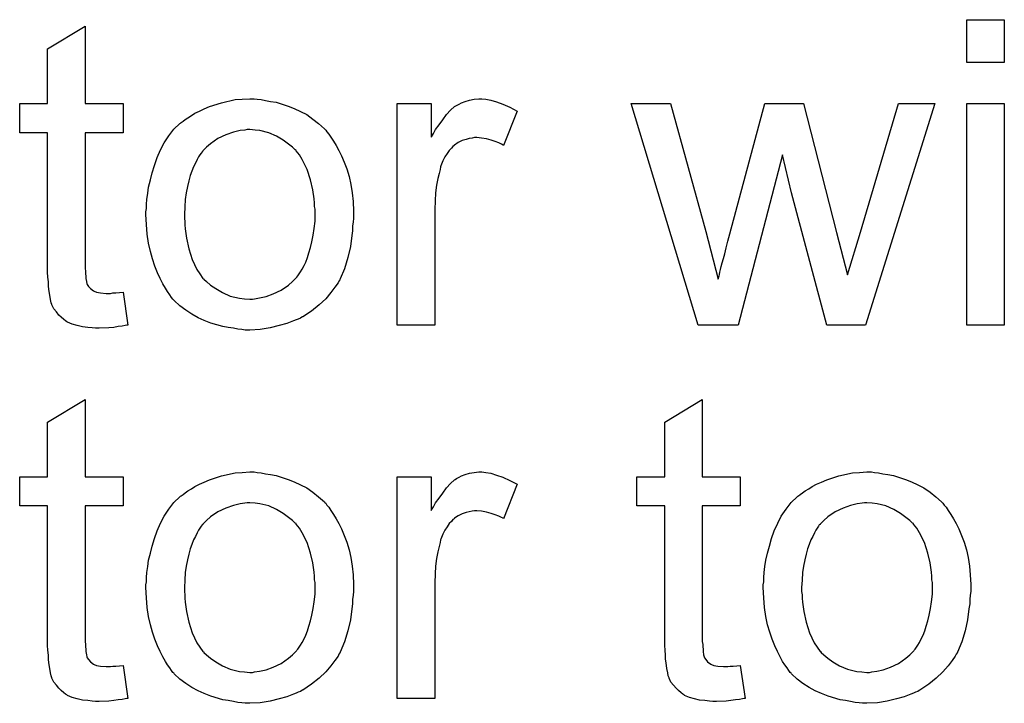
# Model space of a CAD drawing. Extents: x -1.3 to 9.2, y -4.6 to 3.5.
# Tile 103 of 215: x 5.372 to 5.63, y -1.123 to -0.943. Entities that reach past the tile are written whole.
import ezdxf

# ---------------------------------------------------------------- set-up
doc = ezdxf.new("R2010")
doc.units = 0
doc.layers.add('acc-ni-360-23-a_document', color=1, linetype='CONTINUOUS')

msp = doc.modelspace()

# ---------------------------------------------------------------- linework, layer by layer
at = {"layer": 'acc-ni-360-23-a_document', "color": 1}
for points in [[(5.630354, -0.954721), (5.620519, -0.954721), (5.620519, -0.943498), (5.630354, -0.943498), (5.630354, -0.954721)], [(5.389466, -0.965481), (5.399417, -0.965481), (5.399417, -0.973117), (5.389466, -0.973117), (5.389466, -1.007249), (5.389466, -1.00748), (5.389466, -1.007943), (5.389466, -1.008637), (5.389582, -1.009447), (5.389698, -1.011298), (5.389814, -1.012108), (5.389929, -1.012687), (5.390045, -1.012918), (5.390392, -1.013381), (5.390855, -1.01396), (5.391665, -1.014538), (5.391896, -1.014654), (5.392475, -1.014885), (5.393516, -1.015117), (5.39502, -1.015232), (5.396177, -1.015232), (5.396756, -1.015117), (5.397565, -1.015117), (5.398491, -1.015001), (5.399417, -1.014885), (5.400689, -1.023563), (5.400458, -1.023563), (5.399995, -1.023678), (5.399185, -1.023794), (5.398144, -1.02391), (5.396987, -1.024141), (5.395714, -1.024257), (5.393169, -1.024373), (5.392243, -1.024373), (5.391318, -1.024257), (5.390161, -1.024141), (5.388772, -1.024025), (5.387384, -1.023678), (5.386111, -1.023331), (5.384838, -1.022753), (5.384723, -1.022637), (5.384376, -1.022406), (5.383913, -1.022059), (5.383219, -1.02148), (5.38264, -1.020902), (5.381946, -1.020092), (5.381252, -1.019282), (5.380789, -1.01824), (5.380789, -1.018125), (5.380557, -1.017662), (5.380442, -1.016852), (5.38021, -1.015695), (5.379979, -1.014191), (5.379863, -1.013265), (5.379863, -1.012224), (5.379748, -1.010951), (5.379632, -1.009679), (5.379632, -1.00829), (5.379632, -1.00667), (5.379632, -0.973117), (5.372343, -0.973117), (5.372343, -0.965481), (5.379632, -0.965481), (5.379632, -0.951135), (5.389466, -0.945234), (5.389466, -0.965481)], [(5.434589, -0.964324), (5.435631, -0.96444), (5.436788, -0.964671), (5.43806, -0.964903), (5.439565, -0.965134), (5.442688, -0.966176), (5.444308, -0.966754), (5.445928, -0.967564), (5.447548, -0.968374), (5.449168, -0.969531), (5.450672, -0.970688), (5.452176, -0.972076), (5.452292, -0.972192), (5.452523, -0.972423), (5.45287, -0.972886), (5.453333, -0.973465), (5.453911, -0.974274), (5.454605, -0.975316), (5.4553, -0.976473), (5.455994, -0.977745), (5.456688, -0.979134), (5.457382, -0.980869), (5.458077, -0.982605), (5.458655, -0.984572), (5.459118, -0.986654), (5.459465, -0.988853), (5.459696, -0.991167), (5.459812, -0.993712), (5.459812, -0.993828), (5.459812, -0.994175), (5.459812, -0.994753), (5.459812, -0.995563), (5.459696, -0.996489), (5.459581, -0.997646), (5.459581, -0.998803), (5.459349, -1.000076), (5.459002, -1.002968), (5.458308, -1.005861), (5.457498, -1.008753), (5.456341, -1.011414), (5.456341, -1.01153), (5.456225, -1.011646), (5.455994, -1.011993), (5.455762, -1.012456), (5.454953, -1.013612), (5.453911, -1.015001), (5.452523, -1.016621), (5.450787, -1.01824), (5.44882, -1.01986), (5.446507, -1.021364), (5.446391, -1.021364), (5.446275, -1.02148), (5.445928, -1.021712), (5.44535, -1.021943), (5.444771, -1.022174), (5.444077, -1.022406), (5.442341, -1.0231), (5.440374, -1.023678), (5.437945, -1.024257), (5.435399, -1.02472), (5.432623, -1.024835), (5.431466, -1.024835), (5.43054, -1.02472), (5.429499, -1.024604), (5.428342, -1.024373), (5.426953, -1.024141), (5.425565, -1.02391), (5.422441, -1.022984), (5.420705, -1.02229), (5.419086, -1.021596), (5.417466, -1.02067), (5.415846, -1.019629), (5.414342, -1.018472), (5.412838, -1.017083), (5.412722, -1.016968), (5.412491, -1.016736), (5.412144, -1.016274), (5.411681, -1.015579), (5.411102, -1.014769), (5.410524, -1.013844), (5.40983, -1.012687), (5.409135, -1.011298), (5.408441, -1.009794), (5.407747, -1.008059), (5.407168, -1.006208), (5.40659, -1.004241), (5.406127, -1.002043), (5.40578, -0.999729), (5.405549, -0.997183), (5.405433, -0.994522), (5.405433, -0.994291), (5.405433, -0.993828), (5.405549, -0.993018), (5.405549, -0.991861), (5.405664, -0.990588), (5.405896, -0.988968), (5.406127, -0.987349), (5.40659, -0.985497), (5.407053, -0.983646), (5.407631, -0.981679), (5.408325, -0.979597), (5.409251, -0.97763), (5.410177, -0.975779), (5.411449, -0.973927), (5.412722, -0.972192), (5.414342, -0.970688), (5.414458, -0.970572), (5.414689, -0.970456), (5.415152, -0.970109), (5.41573, -0.969646), (5.416425, -0.969184), (5.41735, -0.968605), (5.418276, -0.968027), (5.419433, -0.967448), (5.420705, -0.96687), (5.422094, -0.966291), (5.425218, -0.96525), (5.428804, -0.96444), (5.430656, -0.964324), (5.432623, -0.964209), (5.433779, -0.964209), (5.434589, -0.964324)], [(5.494522, -0.964324), (5.495795, -0.964556), (5.497299, -0.965019), (5.498919, -0.965597), (5.50077, -0.966407), (5.502737, -0.967448), (5.49915, -0.976473), (5.499034, -0.976357), (5.498572, -0.976126), (5.497877, -0.975779), (5.496952, -0.975432), (5.49591, -0.975084), (5.494638, -0.974737), (5.493365, -0.974506), (5.492092, -0.97439), (5.491514, -0.97439), (5.490935, -0.974506), (5.490125, -0.974622), (5.489315, -0.974853), (5.488274, -0.9752), (5.487233, -0.975663), (5.486307, -0.976357), (5.486192, -0.976473), (5.485845, -0.976704), (5.485497, -0.977167), (5.484919, -0.977745), (5.48434, -0.978555), (5.483762, -0.979481), (5.483183, -0.980522), (5.482721, -0.981795), (5.482605, -0.982026), (5.482489, -0.982721), (5.482258, -0.983762), (5.481911, -0.98515), (5.481564, -0.986886), (5.481332, -0.988853), (5.481217, -0.990935), (5.481101, -0.993249), (5.481101, -1.023563), (5.471266, -1.023563), (5.471266, -0.965481), (5.480175, -0.965481), (5.480175, -0.974274), (5.480291, -0.974159), (5.480754, -0.973349), (5.481332, -0.972308), (5.482258, -0.971035), (5.483183, -0.969762), (5.484225, -0.968374), (5.485266, -0.967217), (5.486307, -0.966291), (5.486423, -0.966176), (5.48677, -0.965944), (5.487464, -0.965597), (5.488158, -0.96525), (5.489084, -0.964903), (5.490241, -0.964556), (5.491398, -0.964324), (5.492671, -0.964209), (5.493481, -0.964209), (5.494522, -0.964324)], [(5.594024, -1.023563), (5.583842, -1.023563), (5.574586, -0.988853), (5.572272, -0.978903), (5.560587, -1.023563), (5.550174, -1.023563), (5.532587, -0.965481), (5.542885, -0.965481), (5.552141, -0.999034), (5.55538, -1.01153), (5.55538, -1.011414), (5.555496, -1.011183), (5.555612, -1.010604), (5.555727, -1.010257), (5.555843, -1.009679), (5.555959, -1.008985), (5.55619, -1.008175), (5.556422, -1.007249), (5.556769, -1.006092), (5.557116, -1.004819), (5.557463, -1.003315), (5.557926, -1.00158), (5.558388, -0.999613), (5.567644, -0.965481), (5.57771, -0.965481), (5.586388, -0.999266), (5.58928, -1.010373), (5.592636, -0.99915), (5.602586, -0.965481), (5.612189, -0.965481), (5.594024, -1.023563)], [(5.630354, -1.023563), (5.620519, -1.023563), (5.620519, -0.965481), (5.630354, -0.965481), (5.630354, -1.023563)], [(5.432623, -0.972308), (5.431928, -0.972308), (5.43135, -0.972423), (5.430077, -0.972539), (5.428342, -0.973002), (5.426375, -0.973696), (5.424292, -0.974622), (5.422325, -0.97601), (5.421284, -0.976936), (5.420358, -0.977861), (5.420358, -0.977977), (5.420127, -0.978093), (5.419895, -0.97844), (5.419548, -0.978903), (5.419201, -0.979481), (5.418854, -0.980175), (5.418391, -0.981101), (5.417929, -0.982026), (5.417466, -0.983183), (5.417003, -0.98434), (5.416656, -0.985729), (5.416309, -0.987233), (5.415962, -0.988853), (5.41573, -0.990588), (5.415615, -0.992555), (5.415499, -0.994522), (5.415499, -0.994638), (5.415499, -0.994985), (5.415499, -0.995563), (5.415615, -0.996373), (5.415615, -0.997299), (5.41573, -0.99834), (5.416077, -1.00077), (5.416656, -1.003547), (5.417582, -1.006323), (5.418739, -1.008985), (5.419548, -1.010141), (5.420358, -1.011298), (5.420474, -1.011298), (5.42059, -1.01153), (5.421284, -1.012108), (5.422325, -1.013034), (5.423714, -1.01396), (5.425449, -1.015001), (5.427532, -1.015927), (5.429961, -1.016505), (5.431234, -1.016621), (5.432623, -1.016736), (5.433317, -1.016736), (5.433895, -1.016621), (5.435168, -1.016389), (5.436903, -1.016042), (5.438755, -1.015348), (5.440837, -1.014422), (5.442804, -1.013034), (5.443845, -1.012108), (5.444771, -1.011183), (5.444887, -1.011067), (5.445002, -1.010951), (5.445234, -1.010604), (5.445581, -1.010141), (5.445928, -1.009563), (5.446391, -1.008869), (5.446854, -1.007943), (5.447316, -1.007018), (5.447779, -1.005861), (5.448126, -1.004588), (5.448589, -1.003199), (5.448936, -1.001695), (5.449283, -0.99996), (5.449515, -0.998224), (5.449746, -0.996258), (5.449746, -0.994175), (5.449746, -0.994059), (5.449746, -0.993712), (5.449746, -0.993134), (5.44963, -0.992439), (5.44963, -0.991514), (5.449515, -0.990472), (5.449168, -0.988043), (5.448589, -0.985497), (5.447663, -0.982721), (5.446391, -0.980175), (5.445697, -0.978903), (5.444771, -0.977861), (5.444771, -0.977745), (5.44454, -0.97763), (5.443845, -0.976936), (5.442804, -0.976126), (5.441416, -0.975084), (5.43968, -0.974043), (5.437598, -0.973117), (5.435284, -0.972539), (5.434011, -0.972423), (5.432623, -0.972308)], [(5.389466, -1.063294), (5.399417, -1.063294), (5.399417, -1.07093), (5.389466, -1.07093), (5.389466, -1.105062), (5.389466, -1.105293), (5.389466, -1.105756), (5.389466, -1.10645), (5.389582, -1.10726), (5.389698, -1.109111), (5.389814, -1.109921), (5.389929, -1.1105), (5.390045, -1.110731), (5.390392, -1.111194), (5.390855, -1.111772), (5.391665, -1.112351), (5.391896, -1.112467), (5.392475, -1.112698), (5.393516, -1.112929), (5.39502, -1.113045), (5.396177, -1.113045), (5.396756, -1.112929), (5.397565, -1.112929), (5.398491, -1.112814), (5.399417, -1.112698), (5.400689, -1.121376), (5.400458, -1.121376), (5.399995, -1.121491), (5.399185, -1.121607), (5.398144, -1.121723), (5.396987, -1.121954), (5.395714, -1.12207), (5.393169, -1.122185), (5.392243, -1.122185), (5.391318, -1.12207), (5.390161, -1.121954), (5.388772, -1.121838), (5.387384, -1.121491), (5.386111, -1.121144), (5.384838, -1.120566), (5.384723, -1.12045), (5.384376, -1.120218), (5.383913, -1.119871), (5.383219, -1.119293), (5.38264, -1.118714), (5.381946, -1.117905), (5.381252, -1.117095), (5.380789, -1.116053), (5.380789, -1.115938), (5.380557, -1.115475), (5.380442, -1.114665), (5.38021, -1.113508), (5.379979, -1.112004), (5.379863, -1.111078), (5.379863, -1.110037), (5.379748, -1.108764), (5.379632, -1.107492), (5.379632, -1.106103), (5.379632, -1.104483), (5.379632, -1.07093), (5.372343, -1.07093), (5.372343, -1.063294), (5.379632, -1.063294), (5.379632, -1.048947), (5.389466, -1.043047), (5.389466, -1.063294)], [(5.551215, -1.063294), (5.561165, -1.063294), (5.561165, -1.07093), (5.551215, -1.07093), (5.551215, -1.105062), (5.551215, -1.105293), (5.551215, -1.105756), (5.551215, -1.10645), (5.551331, -1.10726), (5.551446, -1.109111), (5.551562, -1.109921), (5.551678, -1.1105), (5.551793, -1.110731), (5.552141, -1.111194), (5.552603, -1.111772), (5.553413, -1.112351), (5.553645, -1.112467), (5.554223, -1.112698), (5.555265, -1.112929), (5.556769, -1.113045), (5.557926, -1.113045), (5.558504, -1.112929), (5.559314, -1.112929), (5.56024, -1.112814), (5.561165, -1.112698), (5.562438, -1.121376), (5.562207, -1.121376), (5.561744, -1.121491), (5.560934, -1.121607), (5.559892, -1.121723), (5.558735, -1.121954), (5.557463, -1.12207), (5.554917, -1.122185), (5.553992, -1.122185), (5.553066, -1.12207), (5.551909, -1.121954), (5.550521, -1.121838), (5.549132, -1.121491), (5.54786, -1.121144), (5.546587, -1.120566), (5.546471, -1.12045), (5.546124, -1.120218), (5.545661, -1.119871), (5.544967, -1.119293), (5.544389, -1.118714), (5.543694, -1.117905), (5.543, -1.117095), (5.542538, -1.116053), (5.542538, -1.115938), (5.542306, -1.115475), (5.54219, -1.114665), (5.541959, -1.113508), (5.541728, -1.112004), (5.541612, -1.111078), (5.541612, -1.110037), (5.541496, -1.108764), (5.541381, -1.107492), (5.541381, -1.106103), (5.541381, -1.104483), (5.541381, -1.07093), (5.534091, -1.07093), (5.534091, -1.063294), (5.541381, -1.063294), (5.541381, -1.048947), (5.551215, -1.043047), (5.551215, -1.063294)], [(5.434589, -1.062137), (5.435631, -1.062253), (5.436788, -1.062484), (5.43806, -1.062716), (5.439565, -1.062947), (5.442688, -1.063988), (5.444308, -1.064567), (5.445928, -1.065377), (5.447548, -1.066187), (5.449168, -1.067344), (5.450672, -1.068501), (5.452176, -1.069889), (5.452292, -1.070005), (5.452523, -1.070236), (5.45287, -1.070699), (5.453333, -1.071277), (5.453911, -1.072087), (5.454605, -1.073129), (5.4553, -1.074286), (5.455994, -1.075558), (5.456688, -1.076947), (5.457382, -1.078682), (5.458077, -1.080418), (5.458655, -1.082385), (5.459118, -1.084467), (5.459465, -1.086666), (5.459696, -1.088979), (5.459812, -1.091525), (5.459812, -1.091641), (5.459812, -1.091988), (5.459812, -1.092566), (5.459812, -1.093376), (5.459696, -1.094302), (5.459581, -1.095459), (5.459581, -1.096616), (5.459349, -1.097888), (5.459002, -1.100781), (5.458308, -1.103673), (5.457498, -1.106566), (5.456341, -1.109227), (5.456341, -1.109343), (5.456225, -1.109458), (5.455994, -1.109805), (5.455762, -1.110268), (5.454953, -1.111425), (5.453911, -1.112814), (5.452523, -1.114434), (5.450787, -1.116053), (5.44882, -1.117673), (5.446507, -1.119177), (5.446391, -1.119177), (5.446275, -1.119293), (5.445928, -1.119524), (5.44535, -1.119756), (5.444771, -1.119987), (5.444077, -1.120218), (5.442341, -1.120913), (5.440374, -1.121491), (5.437945, -1.12207), (5.435399, -1.122533), (5.432623, -1.122648), (5.431466, -1.122648), (5.43054, -1.122533), (5.429499, -1.122417), (5.428342, -1.122185), (5.426953, -1.121954), (5.425565, -1.121723), (5.422441, -1.120797), (5.420705, -1.120103), (5.419086, -1.119409), (5.417466, -1.118483), (5.415846, -1.117442), (5.414342, -1.116285), (5.412838, -1.114896), (5.412722, -1.114781), (5.412491, -1.114549), (5.412144, -1.114086), (5.411681, -1.113392), (5.411102, -1.112582), (5.410524, -1.111657), (5.40983, -1.1105), (5.409135, -1.109111), (5.408441, -1.107607), (5.407747, -1.105872), (5.407168, -1.104021), (5.40659, -1.102054), (5.406127, -1.099855), (5.40578, -1.097541), (5.405549, -1.094996), (5.405433, -1.092335), (5.405433, -1.092103), (5.405433, -1.091641), (5.405549, -1.090831), (5.405549, -1.089674), (5.405664, -1.088401), (5.405896, -1.086781), (5.406127, -1.085161), (5.40659, -1.08331), (5.407053, -1.081459), (5.407631, -1.079492), (5.408325, -1.077409), (5.409251, -1.075443), (5.410177, -1.073591), (5.411449, -1.07174), (5.412722, -1.070005), (5.414342, -1.068501), (5.414458, -1.068385), (5.414689, -1.068269), (5.415152, -1.067922), (5.41573, -1.067459), (5.416425, -1.066996), (5.41735, -1.066418), (5.418276, -1.06584), (5.419433, -1.065261), (5.420705, -1.064682), (5.422094, -1.064104), (5.425218, -1.063063), (5.428804, -1.062253), (5.430656, -1.062137), (5.432623, -1.062021), (5.433779, -1.062021), (5.434589, -1.062137)], [(5.494522, -1.062137), (5.495795, -1.062369), (5.497299, -1.062831), (5.498919, -1.06341), (5.50077, -1.06422), (5.502737, -1.065261), (5.49915, -1.074286), (5.499034, -1.07417), (5.498572, -1.073938), (5.497877, -1.073591), (5.496952, -1.073244), (5.49591, -1.072897), (5.494638, -1.07255), (5.493365, -1.072319), (5.492092, -1.072203), (5.491514, -1.072203), (5.490935, -1.072319), (5.490125, -1.072434), (5.489315, -1.072666), (5.488274, -1.073013), (5.487233, -1.073476), (5.486307, -1.07417), (5.486192, -1.074286), (5.485845, -1.074517), (5.485497, -1.07498), (5.484919, -1.075558), (5.48434, -1.076368), (5.483762, -1.077294), (5.483183, -1.078335), (5.482721, -1.079608), (5.482605, -1.079839), (5.482489, -1.080533), (5.482258, -1.081575), (5.481911, -1.082963), (5.481564, -1.084699), (5.481332, -1.086666), (5.481217, -1.088748), (5.481101, -1.091062), (5.481101, -1.121376), (5.471266, -1.121376), (5.471266, -1.063294), (5.480175, -1.063294), (5.480175, -1.072087), (5.480291, -1.071972), (5.480754, -1.071162), (5.481332, -1.07012), (5.482258, -1.068848), (5.483183, -1.067575), (5.484225, -1.066187), (5.485266, -1.06503), (5.486307, -1.064104), (5.486423, -1.063988), (5.48677, -1.063757), (5.487464, -1.06341), (5.488158, -1.063063), (5.489084, -1.062716), (5.490241, -1.062369), (5.491398, -1.062137), (5.492671, -1.062021), (5.493481, -1.062021), (5.494522, -1.062137)], [(5.596338, -1.062137), (5.597379, -1.062253), (5.598536, -1.062484), (5.599809, -1.062716), (5.601313, -1.062947), (5.604437, -1.063988), (5.606057, -1.064567), (5.607677, -1.065377), (5.609296, -1.066187), (5.610916, -1.067344), (5.61242, -1.068501), (5.613924, -1.069889), (5.61404, -1.070005), (5.614271, -1.070236), (5.614619, -1.070699), (5.615081, -1.071277), (5.61566, -1.072087), (5.616354, -1.073129), (5.617048, -1.074286), (5.617743, -1.075558), (5.618437, -1.076947), (5.619131, -1.078682), (5.619825, -1.080418), (5.620404, -1.082385), (5.620866, -1.084467), (5.621213, -1.086666), (5.621445, -1.088979), (5.621561, -1.091525), (5.621561, -1.091641), (5.621561, -1.091988), (5.621561, -1.092566), (5.621561, -1.093376), (5.621445, -1.094302), (5.621329, -1.095459), (5.621329, -1.096616), (5.621098, -1.097888), (5.620751, -1.100781), (5.620056, -1.103673), (5.619247, -1.106566), (5.61809, -1.109227), (5.61809, -1.109343), (5.617974, -1.109458), (5.617743, -1.109805), (5.617511, -1.110268), (5.616701, -1.111425), (5.61566, -1.112814), (5.614271, -1.114434), (5.612536, -1.116053), (5.610569, -1.117673), (5.608255, -1.119177), (5.608139, -1.119177), (5.608024, -1.119293), (5.607677, -1.119524), (5.607098, -1.119756), (5.60652, -1.119987), (5.605825, -1.120218), (5.60409, -1.120913), (5.602123, -1.121491), (5.599693, -1.12207), (5.597148, -1.122533), (5.594371, -1.122648), (5.593214, -1.122648), (5.592288, -1.122533), (5.591247, -1.122417), (5.59009, -1.122185), (5.588702, -1.121954), (5.587313, -1.121723), (5.58419, -1.120797), (5.582454, -1.120103), (5.580834, -1.119409), (5.579214, -1.118483), (5.577595, -1.117442), (5.576091, -1.116285), (5.574586, -1.114896), (5.574471, -1.114781), (5.574239, -1.114549), (5.573892, -1.114086), (5.573429, -1.113392), (5.572851, -1.112582), (5.572272, -1.111657), (5.571578, -1.1105), (5.570884, -1.109111), (5.57019, -1.107607), (5.569496, -1.105872), (5.568917, -1.104021), (5.568339, -1.102054), (5.567876, -1.099855), (5.567529, -1.097541), (5.567297, -1.094996), (5.567182, -1.092335), (5.567182, -1.092103), (5.567182, -1.091641), (5.567297, -1.090831), (5.567297, -1.089674), (5.567413, -1.088401), (5.567644, -1.086781), (5.567876, -1.085161), (5.568339, -1.08331), (5.568801, -1.081459), (5.56938, -1.079492), (5.570074, -1.077409), (5.571, -1.075443), (5.571925, -1.073591), (5.573198, -1.07174), (5.574471, -1.070005), (5.576091, -1.068501), (5.576206, -1.068385), (5.576438, -1.068269), (5.5769, -1.067922), (5.577479, -1.067459), (5.578173, -1.066996), (5.579099, -1.066418), (5.580024, -1.06584), (5.581181, -1.065261), (5.582454, -1.064682), (5.583842, -1.064104), (5.586966, -1.063063), (5.590553, -1.062253), (5.592404, -1.062137), (5.594371, -1.062021), (5.595528, -1.062021), (5.596338, -1.062137)], [(5.432623, -1.07012), (5.431928, -1.07012), (5.43135, -1.070236), (5.430077, -1.070352), (5.428342, -1.070815), (5.426375, -1.071509), (5.424292, -1.072434), (5.422325, -1.073823), (5.421284, -1.074748), (5.420358, -1.075674), (5.420358, -1.07579), (5.420127, -1.075905), (5.419895, -1.076253), (5.419548, -1.076715), (5.419201, -1.077294), (5.418854, -1.077988), (5.418391, -1.078914), (5.417929, -1.079839), (5.417466, -1.080996), (5.417003, -1.082153), (5.416656, -1.083542), (5.416309, -1.085046), (5.415962, -1.086666), (5.41573, -1.088401), (5.415615, -1.090368), (5.415499, -1.092335), (5.415499, -1.09245), (5.415499, -1.092798), (5.415499, -1.093376), (5.415615, -1.094186), (5.415615, -1.095112), (5.41573, -1.096153), (5.416077, -1.098583), (5.416656, -1.101359), (5.417582, -1.104136), (5.418739, -1.106797), (5.419548, -1.107954), (5.420358, -1.109111), (5.420474, -1.109111), (5.42059, -1.109343), (5.421284, -1.109921), (5.422325, -1.110847), (5.423714, -1.111772), (5.425449, -1.112814), (5.427532, -1.113739), (5.429961, -1.114318), (5.431234, -1.114434), (5.432623, -1.114549), (5.433317, -1.114549), (5.433895, -1.114434), (5.435168, -1.114202), (5.436903, -1.113855), (5.438755, -1.113161), (5.440837, -1.112235), (5.442804, -1.110847), (5.443845, -1.109921), (5.444771, -1.108996), (5.444887, -1.10888), (5.445002, -1.108764), (5.445234, -1.108417), (5.445581, -1.107954), (5.445928, -1.107376), (5.446391, -1.106682), (5.446854, -1.105756), (5.447316, -1.10483), (5.447779, -1.103673), (5.448126, -1.102401), (5.448589, -1.101012), (5.448936, -1.099508), (5.449283, -1.097773), (5.449515, -1.096037), (5.449746, -1.09407), (5.449746, -1.091988), (5.449746, -1.091872), (5.449746, -1.091525), (5.449746, -1.090946), (5.44963, -1.090252), (5.44963, -1.089327), (5.449515, -1.088285), (5.449168, -1.085856), (5.448589, -1.08331), (5.447663, -1.080533), (5.446391, -1.077988), (5.445697, -1.076715), (5.444771, -1.075674), (5.444771, -1.075558), (5.44454, -1.075443), (5.443845, -1.074748), (5.442804, -1.073938), (5.441416, -1.072897), (5.43968, -1.071856), (5.437598, -1.07093), (5.435284, -1.070352), (5.434011, -1.070236), (5.432623, -1.07012)], [(5.594371, -1.07012), (5.593677, -1.07012), (5.593098, -1.070236), (5.591826, -1.070352), (5.59009, -1.070815), (5.588123, -1.071509), (5.586041, -1.072434), (5.584074, -1.073823), (5.583033, -1.074748), (5.582107, -1.075674), (5.582107, -1.07579), (5.581876, -1.075905), (5.581644, -1.076253), (5.581297, -1.076715), (5.58095, -1.077294), (5.580603, -1.077988), (5.58014, -1.078914), (5.579677, -1.079839), (5.579214, -1.080996), (5.578752, -1.082153), (5.578404, -1.083542), (5.578057, -1.085046), (5.57771, -1.086666), (5.577479, -1.088401), (5.577363, -1.090368), (5.577248, -1.092335), (5.577248, -1.09245), (5.577248, -1.092798), (5.577248, -1.093376), (5.577363, -1.094186), (5.577363, -1.095112), (5.577479, -1.096153), (5.577826, -1.098583), (5.578404, -1.101359), (5.57933, -1.104136), (5.580487, -1.106797), (5.581297, -1.107954), (5.582107, -1.109111), (5.582223, -1.109111), (5.582338, -1.109343), (5.583033, -1.109921), (5.584074, -1.110847), (5.585462, -1.111772), (5.587198, -1.112814), (5.58928, -1.113739), (5.59171, -1.114318), (5.592983, -1.114434), (5.594371, -1.114549), (5.595065, -1.114549), (5.595644, -1.114434), (5.596917, -1.114202), (5.598652, -1.113855), (5.600503, -1.113161), (5.602586, -1.112235), (5.604553, -1.110847), (5.605594, -1.109921), (5.60652, -1.108996), (5.606635, -1.10888), (5.606751, -1.108764), (5.606982, -1.108417), (5.607329, -1.107954), (5.607677, -1.107376), (5.608139, -1.106682), (5.608602, -1.105756), (5.609065, -1.10483), (5.609528, -1.103673), (5.609875, -1.102401), (5.610338, -1.101012), (5.610685, -1.099508), (5.611032, -1.097773), (5.611263, -1.096037), (5.611495, -1.09407), (5.611495, -1.091988), (5.611495, -1.091872), (5.611495, -1.091525), (5.611495, -1.090946), (5.611379, -1.090252), (5.611379, -1.089327), (5.611263, -1.088285), (5.610916, -1.085856), (5.610338, -1.08331), (5.609412, -1.080533), (5.608139, -1.077988), (5.607445, -1.076715), (5.60652, -1.075674), (5.60652, -1.075558), (5.606288, -1.075443), (5.605594, -1.074748), (5.604553, -1.073938), (5.603164, -1.072897), (5.601429, -1.071856), (5.599346, -1.07093), (5.597032, -1.070352), (5.59576, -1.070236), (5.594371, -1.07012)]]:
    msp.add_lwpolyline(points, dxfattribs=at)

doc.saveas('drawing.dxf')
